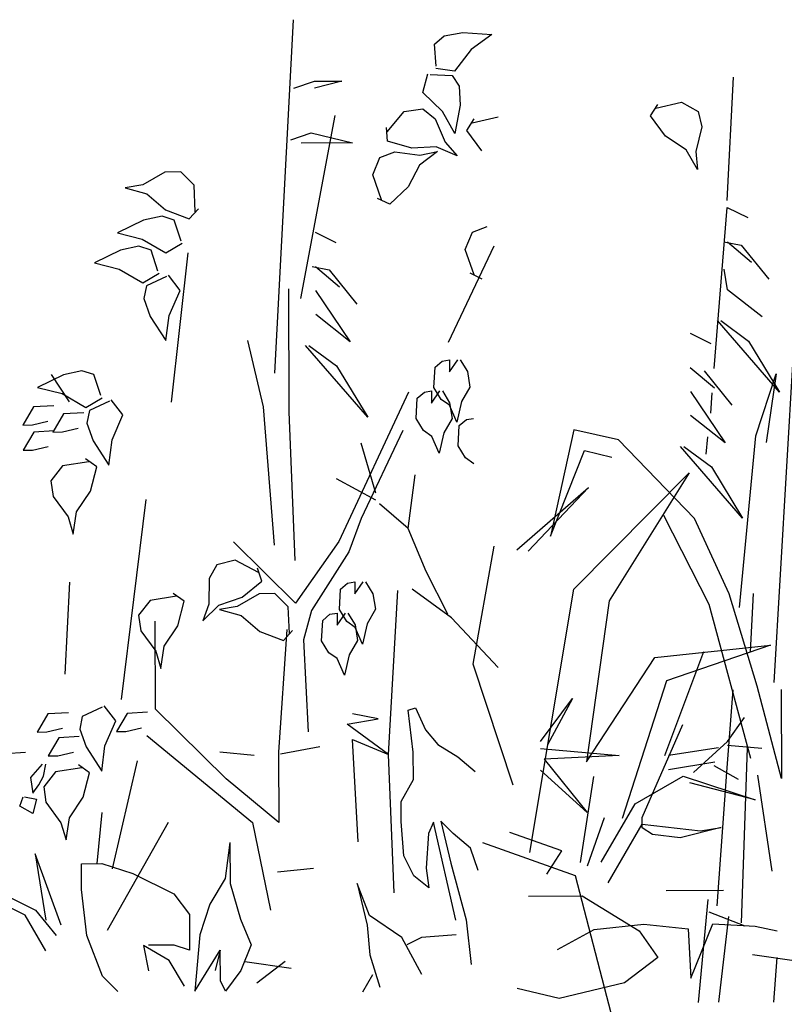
# Model space of a CAD drawing. Header units: metres. Extents: x 156019 to 158035, y 450584 to 451682.
# Tile 33 of 44: x 158033.67 to 158033.801, y 450743.125 to 450743.294. Entities that reach past the tile are written whole.
import ezdxf

# ---------------------------------------------------------------- set-up
doc = ezdxf.new("R2010")
doc.units = ezdxf.units.M

msp = doc.modelspace()

# ---------------------------------------------------------------- linework, layer by layer
for p, q in [((158033.71361, 450743.23358), (158033.71685, 450743.29445)), ((158033.74113, 450743.29026), (158033.74281, 450743.29167)), ((158033.74281, 450743.29167), (158033.74602, 450743.29223)), ((158033.74602, 450743.29223), (158033.75098, 450743.2919)), ((158033.75098, 450743.2919), (158033.74746, 450743.2893)), ((158033.74139, 450743.28646), (158033.74113, 450743.29026)), ((158033.74746, 450743.2893), (158033.7446, 450743.28556)), ((158033.73912, 450743.28194), (158033.74, 450743.28512)), ((158033.7404, 450743.28501), (158033.7442, 450743.28482)), ((158033.7446, 450743.28556), (158033.74133, 450743.28605)), ((158033.7442, 450743.28482), (158033.7454, 450743.28299)), ((158033.71691, 450743.28264), (158033.72046, 450743.28384)), ((158033.72046, 450743.28384), (158033.72519, 450743.28386)), ((158033.72519, 450743.28386), (158033.72046, 450743.28266)), ((158033.7454, 450743.28299), (158033.74557, 450743.27973)), ((158033.79155, 450743.2633), (158033.79262, 450743.28458)), ((158033.74249, 450743.27865), (158033.73912, 450743.28194)), ((158033.74557, 450743.27973), (158033.74465, 450743.27485)), ((158033.77833, 450743.27787), (158033.77959, 450743.27985)), ((158033.77924, 450743.2792), (158033.7837, 450743.28023)), ((158033.7837, 450743.28023), (158033.78654, 450743.27863)), ((158033.71809, 450743.24643), (158033.724, 450743.27794)), ((158033.73296, 450743.27514), (158033.73591, 450743.27864)), ((158033.73591, 450743.27864), (158033.73914, 450743.27907)), ((158033.73914, 450743.27907), (158033.74125, 450743.27736)), ((158033.74465, 450743.27485), (158033.74249, 450743.27865)), ((158033.78093, 450743.27438), (158033.77833, 450743.27787)), ((158033.78654, 450743.27863), (158033.7872, 450743.276)), ((158033.74125, 450743.27736), (158033.74294, 450743.27333)), ((158033.74669, 450743.27537), (158033.74796, 450743.27735)), ((158033.74761, 450743.27669), (158033.75207, 450743.27773)), ((158033.71637, 450743.27377), (158033.71991, 450743.27497)), ((158033.71991, 450743.27497), (158033.72701, 450743.27324)), ((158033.73302, 450743.27353), (158033.73285, 450743.27588)), ((158033.7493, 450743.27188), (158033.74669, 450743.27537)), ((158033.7872, 450743.276), (158033.78614, 450743.27175)), ((158033.72701, 450743.27324), (158033.71814, 450743.27319)), ((158033.7372, 450743.2723), (158033.73302, 450743.27353)), ((158033.74294, 450743.27333), (158033.74502, 450743.27103)), ((158033.78446, 450743.27201), (158033.78093, 450743.27438)), ((158033.73174, 450743.27073), (158033.73428, 450743.27168)), ((158033.73428, 450743.27168), (158033.73862, 450743.27112)), ((158033.74144, 450743.27253), (158033.7372, 450743.2723)), ((158033.74164, 450743.27176), (158033.73855, 450743.26942)), ((158033.73862, 450743.27112), (158033.74164, 450743.27176)), ((158033.74502, 450743.27103), (158033.74144, 450743.27253)), ((158033.78643, 450743.26867), (158033.78446, 450743.27201)), ((158033.78614, 450743.27175), (158033.78643, 450743.26867)), ((158033.73048, 450743.26772), (158033.73174, 450743.27073)), ((158033.73855, 450743.26942), (158033.73661, 450743.26564)), ((158033.6947, 450743.26819), (158033.69089, 450743.26603)), ((158033.69741, 450743.26826), (158033.6947, 450743.26819)), ((158033.69971, 450743.26595), (158033.69741, 450743.26826)), ((158033.73202, 450743.26341), (158033.73048, 450743.26772)), ((158033.69089, 450743.26603), (158033.68785, 450743.26548)), ((158033.69991, 450743.26137), (158033.69971, 450743.26595)), ((158033.68785, 450743.26548), (158033.69159, 450743.26448)), ((158033.69159, 450743.26448), (158033.69482, 450743.26171)), ((158033.73661, 450743.26564), (158033.73344, 450743.26265)), ((158033.73344, 450743.26265), (158033.73133, 450743.26368)), ((158033.69482, 450743.26171), (158033.69888, 450743.26014)), ((158033.69888, 450743.26014), (158033.70045, 450743.26189)), ((158033.78933, 450743.23434), (158033.79155, 450743.26212)), ((158033.79155, 450743.26212), (158033.79511, 450743.26036)), ((158033.69101, 450743.25992), (158033.68654, 450743.25774)), ((158033.69419, 450743.26061), (158033.69101, 450743.25992)), ((158033.69628, 450743.25993), (158033.69419, 450743.26061)), ((158033.69747, 450743.25632), (158033.69628, 450743.25993)), ((158033.68654, 450743.25774), (158033.69078, 450743.25666)), ((158033.72059, 450743.25784), (158033.72414, 450743.25609)), ((158033.7464, 450743.25484), (158033.74766, 450743.25784)), ((158033.74766, 450743.25784), (158033.7502, 450743.2588)), ((158033.69078, 450743.25666), (158033.69484, 450743.25428)), ((158033.69484, 450743.25428), (158033.69768, 450743.25596)), ((158033.79099, 450743.25621), (158033.79395, 450743.25563)), ((158033.79158, 450743.25621), (158033.79574, 450743.25269)), ((158033.68702, 450743.25476), (158033.68256, 450743.25258)), ((158033.69021, 450743.25545), (158033.68702, 450743.25476)), ((158033.6923, 450743.25477), (158033.69021, 450743.25545)), ((158033.69348, 450743.25116), (158033.6923, 450743.25477)), ((158033.69583, 450743.22859), (158033.69872, 450743.25429)), ((158033.75134, 450743.25546), (158033.7435, 450743.23886)), ((158033.74794, 450743.25052), (158033.7464, 450743.25484)), ((158033.79395, 450743.25563), (158033.79871, 450743.24975)), ((158033.79966, 450743.18025), (158033.80401, 450743.25472)), ((158033.68256, 450743.25258), (158033.6868, 450743.2515)), ((158033.6868, 450743.2515), (158033.69086, 450743.24912)), ((158033.69086, 450743.24912), (158033.6937, 450743.2508)), ((158033.72003, 450743.25193), (158033.72298, 450743.25135)), ((158033.72062, 450743.25193), (158033.72477, 450743.24841)), ((158033.72298, 450743.25135), (158033.72774, 450743.24547)), ((158033.74936, 450743.24977), (158033.74725, 450743.2508)), ((158033.79162, 450743.24794), (158033.79102, 450743.25148)), ((158033.69495, 450743.25019), (158033.69151, 450743.24858)), ((158033.69729, 450743.24783), (158033.69528, 450743.25045)), ((158033.69151, 450743.24858), (158033.69108, 450743.24643)), ((158033.69541, 450743.24351), (158033.69729, 450743.24783)), ((158033.71612, 450743.22689), (158033.71601, 450743.24807)), ((158033.72064, 450743.2478), (158033.72659, 450743.23896)), ((158033.79756, 450743.24324), (158033.79162, 450743.24794)), ((158033.69108, 450743.24643), (158033.69216, 450743.24335)), ((158033.69216, 450743.24335), (158033.69485, 450743.23917)), ((158033.69485, 450743.23917), (158033.69541, 450743.24351)), ((158033.72659, 450743.23896), (158033.72066, 450743.24366)), ((158033.80058, 450743.23026), (158033.78988, 450743.24261)), ((158033.79047, 450743.24262), (158033.79522, 450743.2391)), ((158033.7117, 450743.22775), (158033.70899, 450743.23921)), ((158033.78516, 450743.24044), (158033.78872, 450743.23869)), ((158033.79522, 450743.2391), (158033.80058, 450743.23026)), ((158033.72962, 450743.22598), (158033.71891, 450743.23833)), ((158033.7195, 450743.23834), (158033.72425, 450743.23482)), ((158033.74122, 450743.23462), (158033.74246, 450743.23565)), ((158033.74246, 450743.23565), (158033.74369, 450743.23587)), ((158033.74369, 450743.23587), (158033.7437, 450743.2338)), ((158033.7437, 450743.2338), (158033.74514, 450743.23587)), ((158033.74555, 450743.23587), (158033.7468, 450743.23382)), ((158033.68039, 450743.23399), (158033.6772, 450743.2333)), ((158033.68247, 450743.23331), (158033.68039, 450743.23399)), ((158033.72425, 450743.23482), (158033.72962, 450743.22598)), ((158033.74103, 450743.23111), (158033.74122, 450743.23462)), ((158033.7468, 450743.23382), (158033.74722, 450743.23114)), ((158033.78519, 450743.23453), (158033.78935, 450743.23101)), ((158033.78756, 450743.23396), (158033.79232, 450743.22807)), ((158033.6772, 450743.2333), (158033.67273, 450743.23112)), ((158033.67825, 450743.2286), (158033.67513, 450743.23332)), ((158033.68366, 450743.2297), (158033.68247, 450743.23331)), ((158033.79649, 450743.22278), (158033.79998, 450743.23343)), ((158033.79998, 450743.23343), (158033.79827, 450743.2216)), ((158033.67273, 450743.23112), (158033.67698, 450743.23004)), ((158033.73664, 450743.23031), (158033.72467, 450743.20457)), ((158033.73939, 450743.23027), (158033.74063, 450743.23049)), ((158033.74063, 450743.23049), (158033.74064, 450743.22842)), ((158033.74064, 450743.22842), (158033.74207, 450743.23049)), ((158033.74228, 450743.22905), (158033.74103, 450743.23111)), ((158033.74248, 450743.2305), (158033.74373, 450743.22844)), ((158033.74722, 450743.23114), (158033.74579, 450743.22866)), ((158033.78521, 450743.2304), (158033.79117, 450743.22157)), ((158033.67698, 450743.23004), (158033.68104, 450743.22766)), ((158033.68104, 450743.22766), (158033.68387, 450743.22934)), ((158033.68513, 450743.22873), (158033.68168, 450743.22712)), ((158033.68747, 450743.22637), (158033.68546, 450743.22898)), ((158033.73797, 450743.22573), (158033.73816, 450743.22924)), ((158033.73816, 450743.22924), (158033.73939, 450743.23027)), ((158033.74373, 450743.22803), (158033.74228, 450743.22905)), ((158033.74579, 450743.22866), (158033.74498, 450743.22514)), ((158033.78891, 450743.23016), (158033.78866, 450743.22665)), ((158033.67206, 450743.22774), (158033.67022, 450743.22463)), ((158033.67557, 450743.22796), (158033.67206, 450743.22774)), ((158033.68168, 450743.22712), (158033.68126, 450743.22496)), ((158033.71359, 450743.20394), (158033.7117, 450743.22775)), ((158033.74373, 450743.22844), (158033.74416, 450743.22576)), ((158033.74498, 450743.22514), (158033.74373, 450743.22803)), ((158033.67187, 450743.22464), (158033.67455, 450743.22528)), ((158033.67723, 450743.22653), (158033.67539, 450743.22342)), ((158033.68073, 450743.22675), (158033.67723, 450743.22653)), ((158033.68559, 450743.22205), (158033.68747, 450743.22637)), ((158033.71713, 450743.20131), (158033.71612, 450743.22689)), ((158033.73922, 450743.22367), (158033.73797, 450743.22573)), ((158033.74416, 450743.22576), (158033.74272, 450743.22328)), ((158033.7454, 450743.22453), (158033.74663, 450743.22556)), ((158033.74663, 450743.22556), (158033.74787, 450743.22578)), ((158033.79117, 450743.22157), (158033.78524, 450743.22626)), ((158033.67022, 450743.22463), (158033.67187, 450743.22464)), ((158033.67559, 450743.22363), (158033.67209, 450743.22341)), ((158033.67704, 450743.22343), (158033.67972, 450743.22406)), ((158033.68126, 450743.22496), (158033.68233, 450743.22188)), ((158033.73565, 450743.2237), (158033.72852, 450743.20854)), ((158033.74066, 450743.22265), (158033.73922, 450743.22367)), ((158033.74521, 450743.22102), (158033.7454, 450743.22453)), ((158033.76515, 450743.2238), (158033.7611, 450743.20546)), ((158033.77284, 450743.22207), (158033.76515, 450743.2238)), ((158033.67209, 450743.22341), (158033.67025, 450743.2203)), ((158033.67539, 450743.22342), (158033.67704, 450743.22343)), ((158033.68233, 450743.22188), (158033.68503, 450743.21771)), ((158033.68503, 450743.21771), (158033.68559, 450743.22205)), ((158033.74192, 450743.21976), (158033.74066, 450743.22265)), ((158033.74272, 450743.22328), (158033.74192, 450743.21976)), ((158033.78592, 450743.20854), (158033.77284, 450743.22207)), ((158033.78813, 450743.22258), (158033.78788, 450743.21961)), ((158033.79368, 450743.19322), (158033.79649, 450743.22278)), ((158033.67025, 450743.2203), (158033.6719, 450743.22031)), ((158033.6719, 450743.22031), (158033.67457, 450743.22094)), ((158033.73103, 450743.21291), (158033.72852, 450743.22151)), ((158033.74646, 450743.21896), (158033.74521, 450743.22102)), ((158033.7611, 450743.20546), (158033.76694, 450743.22026)), ((158033.76694, 450743.22026), (158033.77167, 450743.2191)), ((158033.79419, 450743.20858), (158033.78349, 450743.22094)), ((158033.78408, 450743.22094), (158033.78883, 450743.21742)), ((158033.68294, 450743.21742), (158033.68102, 450743.21878)), ((158033.74791, 450743.21794), (158033.74646, 450743.21896)), ((158033.67707, 450743.21758), (158033.67504, 450743.21502)), ((158033.68159, 450743.21831), (158033.67707, 450743.21758)), ((158033.68185, 450743.21321), (158033.68294, 450743.21742)), ((158033.78883, 450743.21742), (158033.79419, 450743.20858)), ((158033.73103, 450743.21168), (158033.72424, 450743.21534)), ((158033.7366, 450743.20678), (158033.73778, 450743.21602)), ((158033.76514, 450743.19635), (158033.78497, 450743.21638)), ((158033.78497, 450743.21638), (158033.77122, 450743.19436)), ((158033.67504, 450743.21502), (158033.67543, 450743.21234)), ((158033.75531, 450743.2031), (158033.76767, 450743.21386)), ((158033.76767, 450743.21386), (158033.75726, 450743.20287)), ((158033.67543, 450743.21234), (158033.67801, 450743.20881)), ((158033.67947, 450743.20968), (158033.68185, 450743.21321)), ((158033.68723, 450743.17733), (158033.69147, 450743.21177)), ((158033.7366, 450743.20678), (158033.73165, 450743.21107)), ((158033.67801, 450743.20881), (158033.67891, 450743.20585)), ((158033.67891, 450743.20585), (158033.67947, 450743.20968)), ((158033.72852, 450743.20854), (158033.72639, 450743.20277)), ((158033.78059, 450743.20911), (158033.78836, 450743.19378)), ((158033.79189, 450743.19557), (158033.78592, 450743.20854)), ((158033.73971, 450743.19941), (158033.7366, 450743.20678)), ((158033.71717, 450743.19395), (158033.70653, 450743.20448)), ((158033.72467, 450743.20457), (158033.71717, 450743.19395)), ((158033.7478, 450743.18345), (158033.75139, 450743.20378)), ((158033.72639, 450743.20277), (158033.71995, 450743.19265)), ((158033.70363, 450743.20054), (158033.70233, 450743.19816)), ((158033.70679, 450743.20137), (158033.70363, 450743.20054)), ((158033.71084, 450743.19923), (158033.70679, 450743.20137)), ((158033.71139, 450743.19772), (158033.71066, 450743.19996)), ((158033.70233, 450743.19816), (158033.70227, 450743.19379)), ((158033.74345, 450743.19205), (158033.73971, 450743.19941)), ((158033.6775, 450743.18169), (158033.6783, 450743.19758)), ((158033.70799, 450743.195), (158033.71139, 450743.19772)), ((158033.72494, 450743.19636), (158033.72617, 450743.19739)), ((158033.72617, 450743.19739), (158033.72741, 450743.19761)), ((158033.72741, 450743.19761), (158033.72742, 450743.19554)), ((158033.72742, 450743.19554), (158033.72885, 450743.19761)), ((158033.72926, 450743.19762), (158033.73051, 450743.19556)), ((158033.69669, 450743.19515), (158033.69216, 450743.19442)), ((158033.69803, 450743.19426), (158033.69611, 450743.19562)), ((158033.70397, 450743.19361), (158033.70799, 450743.195)), ((158033.71092, 450743.19553), (158033.70711, 450743.19338)), ((158033.71363, 450743.19561), (158033.71092, 450743.19553)), ((158033.71594, 450743.1933), (158033.71363, 450743.19561)), ((158033.72475, 450743.19285), (158033.72494, 450743.19636)), ((158033.73051, 450743.19556), (158033.73094, 450743.19288)), ((158033.73319, 450743.16785), (158033.73482, 450743.1961)), ((158033.74407, 450743.19144), (158033.73727, 450743.19633)), ((158033.75757, 450743.15097), (158033.76514, 450743.19635)), ((158033.7967, 450743.17965), (158033.79189, 450743.19557)), ((158033.79603, 450743.19559), (158033.79549, 450743.18555)), ((158033.69216, 450743.19442), (158033.69014, 450743.19186)), ((158033.69694, 450743.19005), (158033.69803, 450743.19426)), ((158033.70227, 450743.19379), (158033.70122, 450743.19088)), ((158033.70122, 450743.19088), (158033.70397, 450743.19361)), ((158033.70711, 450743.19338), (158033.70407, 450743.19282)), ((158033.71614, 450743.18872), (158033.71594, 450743.1933)), ((158033.77122, 450743.19436), (158033.76731, 450743.16661)), ((158033.78836, 450743.19378), (158033.79558, 450743.16723)), ((158033.69014, 450743.19186), (158033.69052, 450743.18918)), ((158033.70407, 450743.19282), (158033.70782, 450743.19183)), ((158033.70782, 450743.19183), (158033.71104, 450743.18906)), ((158033.71995, 450743.19265), (158033.71854, 450743.1876)), ((158033.72187, 450743.19098), (158033.7231, 450743.19202)), ((158033.7231, 450743.19202), (158033.72434, 450743.19223)), ((158033.72434, 450743.19223), (158033.72435, 450743.19016)), ((158033.72435, 450743.19016), (158033.72578, 450743.19223)), ((158033.726, 450743.19079), (158033.72475, 450743.19285)), ((158033.7262, 450743.19224), (158033.72744, 450743.19018)), ((158033.73094, 450743.19288), (158033.72951, 450743.1904)), ((158033.75211, 450743.18286), (158033.74407, 450743.19144)), ((158033.69307, 450743.1757), (158033.69299, 450743.19081)), ((158033.69456, 450743.18652), (158033.69694, 450743.19005)), ((158033.72168, 450743.18747), (158033.72187, 450743.19098)), ((158033.72745, 450743.18977), (158033.726, 450743.19079)), ((158033.72744, 450743.19018), (158033.72787, 450743.1875)), ((158033.7287, 450743.18689), (158033.72745, 450743.18977)), ((158033.72951, 450743.1904), (158033.7287, 450743.18689)), ((158033.69052, 450743.18918), (158033.6931, 450743.18565)), ((158033.71104, 450743.18906), (158033.7151, 450743.18749)), ((158033.71568, 450743.18941), (158033.71427, 450743.16826)), ((158033.7151, 450743.18749), (158033.71667, 450743.18924)), ((158033.694, 450743.18269), (158033.69456, 450743.18652)), ((158033.71854, 450743.1876), (158033.71934, 450743.17176)), ((158033.72293, 450743.18541), (158033.72168, 450743.18747)), ((158033.72787, 450743.1875), (158033.72644, 450743.18502)), ((158033.77906, 450743.18458), (158033.79898, 450743.1867)), ((158033.79898, 450743.1867), (158033.78111, 450743.18055)), ((158033.6931, 450743.18565), (158033.694, 450743.18269)), ((158033.72438, 450743.18439), (158033.72293, 450743.18541)), ((158033.72644, 450743.18502), (158033.72563, 450743.18151)), ((158033.76731, 450743.16661), (158033.77906, 450743.18458)), ((158033.78081, 450743.16771), (158033.7875, 450743.18559)), ((158033.72563, 450743.18151), (158033.72438, 450743.18439)), ((158033.75468, 450743.16256), (158033.7478, 450743.18345)), ((158033.78111, 450743.18055), (158033.77343, 450743.15682)), ((158033.80092, 450743.16371), (158033.7967, 450743.17965)), ((158033.79146, 450743.16485), (158033.79257, 450743.17903)), ((158033.80085, 450743.17907), (158033.80092, 450743.16371)), ((158033.68625, 450743.17366), (158033.68423, 450743.17628)), ((158033.75937, 450743.17012), (158033.76488, 450743.17753)), ((158033.76488, 450743.17753), (158033.76061, 450743.16951)), ((158033.67455, 450743.17485), (158033.67271, 450743.17174)), ((158033.67806, 450743.17507), (158033.67455, 450743.17485)), ((158033.68046, 450743.17441), (158033.68003, 450743.17226)), ((158033.6839, 450743.17603), (158033.68046, 450743.17441)), ((158033.68817, 450743.17492), (158033.68633, 450743.17181)), ((158033.69167, 450743.17514), (158033.68817, 450743.17492)), ((158033.70523, 450743.16368), (158033.69307, 450743.1757)), ((158033.7314, 450743.17402), (158033.72698, 450743.17488)), ((158033.73659, 450743.1755), (158033.73786, 450743.17593)), ((158033.73747, 450743.16827), (158033.73659, 450743.1755)), ((158033.73786, 450743.17593), (158033.73959, 450743.17211)), ((158033.68436, 450743.16935), (158033.68625, 450743.17366)), ((158033.72611, 450743.17311), (158033.7314, 450743.17402)), ((158033.73319, 450743.16785), (158033.72611, 450743.17311)), ((158033.7769, 450743.15702), (158033.78391, 450743.17301)), ((158033.79161, 450743.17009), (158033.79455, 450743.17425)), ((158033.67271, 450743.17174), (158033.67436, 450743.17175)), ((158033.67436, 450743.17175), (158033.67704, 450743.17238)), ((158033.67994, 450743.17095), (158033.67643, 450743.17073)), ((158033.68003, 450743.17226), (158033.68111, 450743.16918)), ((158033.68633, 450743.17181), (158033.68798, 450743.17182)), ((158033.68798, 450743.17182), (158033.69066, 450743.17245)), ((158033.69158, 450743.17116), (158033.7098, 450743.15615)), ((158033.73959, 450743.17211), (158033.74173, 450743.16957)), ((158033.67643, 450743.17073), (158033.67459, 450743.16763)), ((158033.6838, 450743.16501), (158033.68436, 450743.16935)), ((158033.72797, 450743.15283), (158033.727, 450743.17047)), ((158033.727, 450743.17047), (158033.73319, 450743.16785)), ((158033.74173, 450743.16957), (158033.74515, 450743.16746)), ((158033.78573, 450743.16475), (158033.79161, 450743.17009)), ((158033.79162, 450743.1695), (158033.79753, 450743.16894)), ((158033.67067, 450743.16823), (158033.66716, 450743.168)), ((158033.67459, 450743.16763), (158033.67624, 450743.16763)), ((158033.67624, 450743.16763), (158033.67892, 450743.16827)), ((158033.68111, 450743.16918), (158033.6838, 450743.16501)), ((158033.70416, 450743.1683), (158033.71008, 450743.16774)), ((158033.71427, 450743.16826), (158033.71433, 450743.15617)), ((158033.72139, 450743.16917), (158033.71462, 450743.1679)), ((158033.7342, 450743.14403), (158033.73319, 450743.16785)), ((158033.7375, 450743.16359), (158033.73747, 450743.16827)), ((158033.75938, 450743.16889), (158033.77293, 450743.16772)), ((158033.77293, 450743.16772), (158033.76, 450743.16704)), ((158033.79005, 450743.16899), (158033.78143, 450743.16771)), ((158033.79498, 450743.169), (158033.79395, 450743.13886)), ((158033.67356, 450743.16618), (158033.67151, 450743.1639)), ((158033.67378, 450743.16411), (158033.67418, 450743.16618)), ((158033.68171, 450743.16472), (158033.67979, 450743.16607)), ((158033.68993, 450743.16675), (158033.68561, 450743.1482)), ((158033.74515, 450743.16746), (158033.74814, 450743.16492)), ((158033.76, 450743.16704), (158033.76744, 450743.15785)), ((158033.78944, 450743.16652), (158033.78144, 450743.16525)), ((158033.78927, 450743.16595), (158033.79342, 450743.1636)), ((158033.67584, 450743.16488), (158033.67382, 450743.16232)), ((158033.68037, 450743.1656), (158033.67584, 450743.16488)), ((158033.68062, 450743.1605), (158033.68171, 450743.16472)), ((158033.76744, 450743.15785), (158033.7594, 450743.16519)), ((158033.7898, 450743.1418), (158033.79146, 450743.16485)), ((158033.79678, 450743.16428), (158033.79923, 450743.14775)), ((158033.67151, 450743.1639), (158033.67194, 450743.16122)), ((158033.67194, 450743.16122), (158033.67296, 450743.16267)), ((158033.67296, 450743.16267), (158033.67378, 450743.16411)), ((158033.71433, 450743.15617), (158033.70523, 450743.16368)), ((158033.73539, 450743.15975), (158033.7375, 450743.16359)), ((158033.76629, 450743.14929), (158033.76858, 450743.16407)), ((158033.7757, 450743.15938), (158033.78396, 450743.16415)), ((158033.78396, 450743.16415), (158033.79639, 450743.16007)), ((158033.79639, 450743.16007), (158033.78514, 450743.16297)), ((158033.67382, 450743.16232), (158033.6742, 450743.15963)), ((158033.66968, 450743.15894), (158033.67029, 450743.16059)), ((158033.6705, 450743.16059), (158033.67256, 450743.16019)), ((158033.67256, 450743.16019), (158033.67196, 450743.15771)), ((158033.6742, 450743.15963), (158033.67678, 450743.1561)), ((158033.67824, 450743.15698), (158033.68062, 450743.1605)), ((158033.73541, 450743.15634), (158033.73539, 450743.15975)), ((158033.76984, 450743.14931), (158033.7757, 450743.15938)), ((158033.67196, 450743.15771), (158033.66968, 450743.15894)), ((158033.6838, 450743.1579), (158033.68296, 450743.14907)), ((158033.67678, 450743.1561), (158033.67768, 450743.15314)), ((158033.67768, 450743.15314), (158033.67824, 450743.15698)), ((158033.68478, 450743.13761), (158033.69528, 450743.15619)), ((158033.7098, 450743.15615), (158033.7129, 450743.14106)), ((158033.73586, 450743.15039), (158033.73541, 450743.15634)), ((158033.74097, 450743.1562), (158033.7401, 450743.15424)), ((158033.7448, 450743.13935), (158033.74097, 450743.1562)), ((158033.74436, 450743.15426), (158033.74222, 450743.15638)), ((158033.74222, 450743.15638), (158033.74396, 450743.14915)), ((158033.76748, 450743.1487), (158033.77039, 450743.15699)), ((158033.77104, 450743.14577), (158033.7769, 450743.15584)), ((158033.77691, 450743.15525), (158033.7769, 450743.15702)), ((158033.7769, 450743.15584), (158033.78696, 450743.15471)), ((158033.7401, 450743.15424), (158033.73971, 450743.14828)), ((158033.74735, 450743.15172), (158033.74436, 450743.15426)), ((158033.76306, 450743.15128), (158033.75409, 450743.15441)), ((158033.77869, 450743.15408), (158033.77691, 450743.15525)), ((158033.78342, 450743.15351), (158033.77869, 450743.15408)), ((158033.7905, 450743.15532), (158033.78342, 450743.15351)), ((158033.78696, 450743.15471), (158033.7905, 450743.15532)), ((158033.7059, 450743.15272), (158033.70505, 450743.14653)), ((158033.7059, 450743.15272), (158033.70593, 450743.14566)), ((158033.76539, 450743.14696), (158033.74947, 450743.15266)), ((158033.67683, 450743.13845), (158033.67235, 450743.15078)), ((158033.67235, 450743.15078), (158033.67418, 450743.13932)), ((158033.74865, 450743.1479), (158033.74735, 450743.15172)), ((158033.76048, 450743.14723), (158033.76306, 450743.15128)), ((158033.68031, 450743.14906), (158033.68384, 450743.14907)), ((158033.68033, 450743.14464), (158033.68031, 450743.14906)), ((158033.68384, 450743.14907), (158033.68915, 450743.14734)), ((158033.73758, 450743.14699), (158033.73586, 450743.15039)), ((158033.74396, 450743.14915), (158033.74656, 450743.13938)), ((158033.68915, 450743.14734), (158033.69623, 450743.14384)), ((158033.72027, 450743.14823), (158033.71411, 450743.14759)), ((158033.73971, 450743.14828), (158033.74015, 450743.14488)), ((158033.70505, 450743.14653), (158033.70242, 450743.14211)), ((158033.70593, 450743.14566), (158033.70773, 450743.13949)), ((158033.72995, 450743.14014), (158033.72779, 450743.14566)), ((158033.72779, 450743.14566), (158033.72953, 450743.13844)), ((158033.74015, 450743.14488), (158033.73758, 450743.14699)), ((158033.77157, 450743.12331), (158033.76539, 450743.14696)), ((158033.66532, 450743.14457), (158033.6724, 450743.14107)), ((158033.68125, 450743.13671), (158033.68033, 450743.14464)), ((158033.69623, 450743.14384), (158033.6989, 450743.14033)), ((158033.79091, 450743.14443), (158033.78106, 450743.14438)), ((158033.67064, 450743.14018), (158033.66356, 450743.14368)), ((158033.70242, 450743.14211), (158033.70068, 450743.1368)), ((158033.75732, 450743.14345), (158033.76656, 450743.1435)), ((158033.76656, 450743.1435), (158033.77641, 450743.13749)), ((158033.7882, 450743.1429), (158033.78652, 450743.12517)), ((158033.6724, 450743.14107), (158033.67596, 450743.13668)), ((158033.79464, 450743.13829), (158033.78846, 450743.14072)), ((158033.6742, 450743.13402), (158033.67064, 450743.14018)), ((158033.6989, 450743.14033), (158033.69893, 450743.13415)), ((158033.70773, 450743.13949), (158033.70952, 450743.13508)), ((158033.73551, 450743.13634), (158033.72995, 450743.14014)), ((158033.74656, 450743.13938), (158033.74745, 450743.13172)), ((158033.79176, 450743.13996), (158033.79006, 450743.12518)), ((158033.72953, 450743.13844), (158033.72999, 450743.13333)), ((158033.76229, 450743.1343), (158033.76866, 450743.13774)), ((158033.76866, 450743.13774), (158033.77717, 450743.13863)), ((158033.77641, 450743.13749), (158033.77961, 450743.13288)), ((158033.77717, 450743.13863), (158033.78484, 450743.13782)), ((158033.78484, 450743.13782), (158033.78531, 450743.12931)), ((158033.78531, 450743.12931), (158033.78909, 450743.13869)), ((158033.78909, 450743.13869), (158033.79634, 450743.1383)), ((158033.79634, 450743.1383), (158033.80017, 450743.13747)), ((158033.68394, 450743.12966), (158033.68125, 450743.13671)), ((158033.70068, 450743.1368), (158033.69985, 450743.12709)), ((158033.73895, 450743.12997), (158033.73551, 450743.13634)), ((158033.73891, 450743.13636), (158033.73637, 450743.13507)), ((158033.74487, 450743.13681), (158033.73891, 450743.13636)), ((158033.6954, 450743.13237), (158033.69098, 450743.13499)), ((158033.69098, 450743.13499), (158033.69188, 450743.13058)), ((158033.69627, 450743.13502), (158033.69186, 450743.135)), ((158033.69893, 450743.13415), (158033.69627, 450743.13502)), ((158033.69985, 450743.12709), (158033.70422, 450743.13418)), ((158033.70422, 450743.13418), (158033.70336, 450743.13064)), ((158033.70425, 450743.12888), (158033.70422, 450743.13418)), ((158033.70952, 450743.13508), (158033.70778, 450743.13066)), ((158033.69808, 450743.12797), (158033.6954, 450743.13237)), ((158033.71645, 450743.13098), (158033.70844, 450743.13217)), ((158033.71542, 450743.13221), (158033.71051, 450743.12849)), ((158033.72999, 450743.13333), (158033.73172, 450743.12781)), ((158033.77961, 450743.13288), (158033.77386, 450743.12852)), ((158033.8039, 450743.13218), (158033.79589, 450743.13338)), ((158033.80008, 450743.13291), (158033.79952, 450743.12523)), ((158033.70778, 450743.13066), (158033.70514, 450743.12712)), ((158033.6866, 450743.12703), (158033.68394, 450743.12966)), ((158033.70514, 450743.12712), (158033.70425, 450743.12888)), ((158033.73043, 450743.12993), (158033.72874, 450743.12694)), ((158033.76261, 450743.12586), (158033.75538, 450743.12756)), ((158033.77386, 450743.12852), (158033.76261, 450743.12586))]:
    msp.add_line(p, q)

doc.saveas('drawing.dxf')
